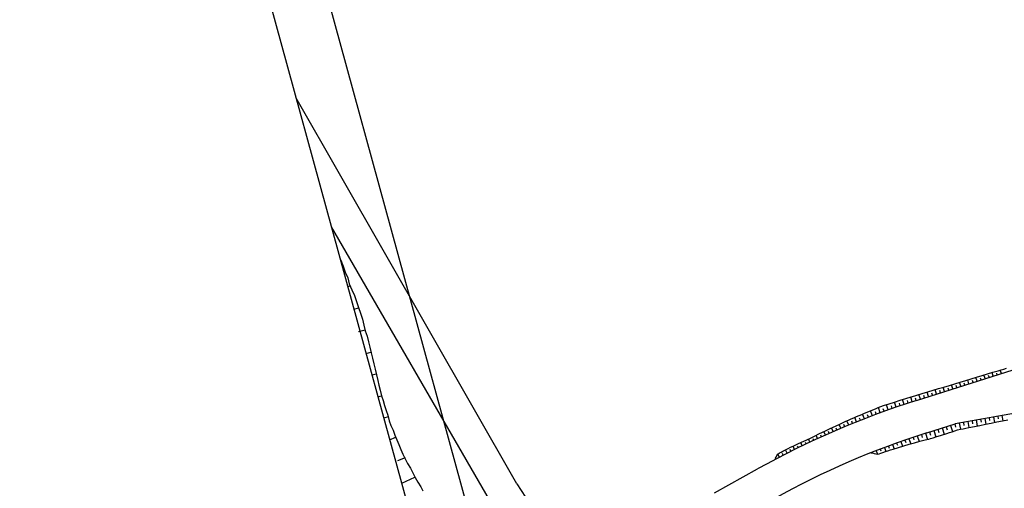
# Model space of a CAD drawing. Extents: x 447258 to 447844, y 441190 to 442763.
# Tile 90 of 123: x 447258 to 447344, y 442161 to 442203. Entities that reach past the tile are written whole.
import ezdxf

# ---------------------------------------------------------------- set-up
doc = ezdxf.new("R2010")
doc.units = 0
doc.header["$LTSCALE"] = 2
doc.header["$MEASUREMENT"] = 0
doc.linetypes.add('AUSGEZOGEN', pattern=[0])
doc.layers.get('0').update_dxf_attribs({"linetype": 'AUSGEZOGEN'})
for name, color, linetype in [('DB-Bachumverlegung', 15, 'CONTINUOUS'), ('DB-Bestand', 8, 'CONTINUOUS'), ('DB-Wegböschungen', 15, 'CONTINUOUS'), ('DB-Wege', 15, 'CONTINUOUS'), ('Planeinteilung', 250, 'CONTINUOUS'), ('RAHMEN', 7, 'AUSGEZOGEN'), ('SCHLITZRINNE', 200, 'AUSGEZOGEN')]:
    doc.layers.add(name, color=color, linetype=linetype)

# ---------------------------------------------------------------- blocks, each defined once
blk = doc.blocks.new('1135297')
blk.add_line((0, 0), (1135, 0))
at = {"layer": 'RAHMEN'}
blk.add_line((25, 5), (950, 5), dxfattribs=at)

msp = doc.modelspace()

# ---------------------------------------------------------------- hatches: boundary and pattern name
at = {"layer": 'SCHLITZRINNE'}
h = msp.add_hatch(dxfattribs=at)
h.set_pattern_fill('_USER', color=256, scale=1.5, angle=45, style=0, pattern_type=0)
h.set_pattern_definition([(324.57214, (447454.4577, 442051.7744), (0.8695163, 1.222269), [])])
edge = h.paths.add_edge_path()
edge.add_line((447334.611, 442762.617), (447342.747, 442714.535))
edge.add_line((447342.747, 442714.535), (447353.712, 442649.783))
edge.add_line((447353.712, 442649.783), (447366.661, 442573.001))
edge.add_line((447366.661, 442573.001), (447374.28, 442528.103))
edge.add_line((447374.28, 442528.103), (447381.701, 442484.189))
edge.add_line((447381.701, 442484.189), (447389.266, 442439.438))
edge.add_line((447389.266, 442439.438), (447397.611, 442390.046))
edge.add_line((447397.611, 442390.046), (447405.855, 442341.529))
edge.add_line((447405.855, 442341.529), (447414.19, 442292.224))
edge.add_line((447414.19, 442292.224), (447422.918, 442240.682))
edge.add_line((447422.918, 442240.682), (447431.342, 442190.986))
edge.add_line((447431.342, 442190.986), (447439.461, 442143.078))
edge.add_line((447439.461, 442143.078), (447447.754, 442093.977))
edge.add_line((447447.754, 442093.977), (447454.078, 442054.026))
edge.add_line((447454.078, 442054.026), (447459.728, 442020.523))
edge.add_line((447453.692, 442053.306), (447459.221, 442020.52))
edge.add_line((447459.221, 442020.52), (447459.728, 442020.523))

# ---------------------------------------------------------------- linework, layer by layer
at = {"layer": 'DB-Bachumverlegung', "linetype": 'Continuous'}
for p, q in [((447285.866, 442181.629), (447285.891, 442181.573)), ((447285.891, 442181.573), (447286.117, 442181.061)), ((447285.965, 442181.271), (447286.01, 442181.293)), ((447286.117, 442181.061), (447286.294, 442180.538)), ((447286.294, 442180.538), (447286.519, 442180.027)), ((447286.519, 442180.027), (447286.648, 442179.492)), ((447286.743, 442179.309), (447286.523, 442179.234)), ((447286.648, 442179.492), (447286.873, 442178.98)), ((447286.873, 442178.98), (447287.099, 442178.469)), ((447287.099, 442178.469), (447287.276, 442177.946)), ((447287.064, 442177.259), (447287.465, 442177.374)), ((447287.276, 442177.946), (447287.453, 442177.423)), ((447287.453, 442177.423), (447287.63, 442176.899)), ((447287.63, 442176.899), (447287.807, 442176.376)), ((447287.807, 442176.376), (447287.935, 442175.841)), ((447287.935, 442175.841), (447288.052, 442175.355)), ((447288.041, 442175.404), (447287.457, 442175.264)), ((447288.052, 442175.355), (447288.218, 442174.881)), ((447288.218, 442174.881), (447288.334, 442174.395)), ((447288.334, 442174.395), (447288.451, 442173.908)), ((447288.451, 442173.908), (447288.568, 442173.422)), ((447288.13, 442173.369), (447288.556, 442173.471)), ((447288.568, 442173.422), (447288.684, 442172.936)), ((447288.684, 442172.936), (447288.801, 442172.45)), ((447288.801, 442172.45), (447288.918, 442171.964)), ((447288.918, 442171.964), (447289.035, 442171.477)), ((447289.023, 442171.526), (447288.659, 442171.439)), ((447289.035, 442171.477), (447289.151, 442170.991)), ((447289.151, 442170.991), (447289.256, 442170.554)), ((447289.256, 442170.554), (447289.361, 442170.116)), ((447289.178, 442169.546), (447289.478, 442169.63)), ((447289.361, 442170.116), (447289.478, 442169.63)), ((447289.478, 442169.63), (447289.632, 442169.204)), ((447289.632, 442169.204), (447289.737, 442168.766)), ((447289.737, 442168.766), (447289.89, 442168.341)), ((447290.079, 442167.769), (447289.699, 442167.646)), ((447289.89, 442168.341), (447290.044, 442167.915)), ((447290.044, 442167.915), (447290.161, 442167.428)), ((447290.161, 442167.428), (447290.314, 442167.003)), ((447290.314, 442167.003), (447290.517, 442166.588)), ((447290.216, 442165.76), (447290.717, 442165.968)), ((447290.517, 442166.588), (447290.67, 442166.162)), ((447290.67, 442166.162), (447290.824, 442165.737)), ((447290.824, 442165.737), (447291.026, 442165.322)), ((447291.026, 442165.322), (447291.18, 442164.896)), ((447291.561, 442164.165), (447290.904, 442163.905)), ((447291.18, 442164.896), (447291.382, 442164.482)), ((447291.382, 442164.482), (447291.585, 442164.068)), ((447291.585, 442164.068), (447291.787, 442163.654)), ((447291.787, 442163.654), (447292.038, 442163.251)), ((447291.27, 442161.915), (447292.431, 442162.471)), ((447292.038, 442163.251), (447292.24, 442162.837)), ((447292.24, 442162.837), (447292.442, 442162.423)), ((447292.442, 442162.423), (447292.693, 442162.02)), ((447292.693, 442162.02), (447292.944, 442161.618)), ((447292.944, 442161.618), (447293.135, 442161.252))]:
    msp.add_line(p, q, dxfattribs=at)
at = {"layer": 'DB-Bestand', "linetype": 'Continuous'}
for p, q in [((447285.901, 442188.972), (447281.947, 442195.926)), ((447301.406, 442161.859), (447285.901, 442188.972)), ((447299.329, 442159.897), (447285.078, 442184.505)), ((447301.406, 442161.859), (447302.564, 442160.105))]:
    msp.add_line(p, q, dxfattribs=at)
at = {"layer": 'DB-Wegböschungen', "linetype": 'Continuous'}
for p, q in [((447344.087, 442171.916), (447344.327, 442171.987)), ((447344.327, 442171.987), (447344.567, 442172.052)), ((447340.975, 442170.979), (447341.454, 442171.123)), ((447341.454, 442171.123), (447341.932, 442171.267)), ((447341.973, 442170.918), (447341.868, 442171.247)), ((447341.932, 442171.267), (447342.411, 442171.411)), ((447342.33, 442171.031), (447342.278, 442171.193)), ((447342.411, 442171.411), (447342.89, 442171.555)), ((447342.687, 442171.144), (447342.585, 442171.463)), ((447342.89, 442171.555), (447343.369, 442171.699)), ((447343.044, 442171.257), (447342.993, 442171.414)), ((447343.4, 442171.371), (447343.302, 442171.678)), ((447343.369, 442171.699), (447343.848, 442171.843)), ((447343.757, 442171.484), (447343.709, 442171.635)), ((447343.848, 442171.843), (447344.087, 442171.916)), ((447344.114, 442171.597), (447344.018, 442171.895)), ((447338.101, 442170.115), (447338.58, 442170.259)), ((447338.58, 442170.259), (447339.059, 442170.403)), ((447339.119, 442170.012), (447339, 442170.385)), ((447339.059, 442170.403), (447339.538, 442170.547)), ((447339.476, 442170.125), (447339.417, 442170.309)), ((447339.538, 442170.547), (447340.017, 442170.691)), ((447339.833, 442170.238), (447339.717, 442170.601)), ((447340.017, 442170.691), (447340.496, 442170.835)), ((447340.19, 442170.351), (447340.132, 442170.53)), ((447340.546, 442170.465), (447340.434, 442170.816)), ((447340.496, 442170.835), (447340.975, 442170.979)), ((447340.903, 442170.578), (447340.848, 442170.751)), ((447341.26, 442170.691), (447341.151, 442171.032)), ((447341.617, 442170.804), (447341.563, 442170.972)), ((447335.197, 442169.235), (447335.687, 442169.388)), ((447335.687, 442169.388), (447336.178, 442169.537)), ((447336.267, 442169.105), (447336.131, 442169.523)), ((447336.178, 442169.537), (447336.501, 442169.633)), ((447336.501, 442169.633), (447336.665, 442169.683)), ((447336.622, 442169.219), (447336.556, 442169.425)), ((447336.665, 442169.683), (447337.144, 442169.827)), ((447336.979, 442169.332), (447336.849, 442169.738)), ((447337.144, 442169.827), (447337.623, 442169.971)), ((447337.336, 442169.445), (447337.272, 442169.646)), ((447337.692, 442169.559), (447337.566, 442169.954)), ((447337.623, 442169.971), (447338.101, 442170.115)), ((447338.049, 442169.672), (447337.987, 442169.867)), ((447338.406, 442169.785), (447338.283, 442170.169)), ((447338.763, 442169.898), (447338.702, 442170.088)), ((447333.011, 442168.49), (447333.249, 442168.587)), ((447333.249, 442168.587), (447333.489, 442168.676)), ((447333.444, 442168.132), (447333.274, 442168.596)), ((447333.489, 442168.676), (447333.732, 442168.76)), ((447333.732, 442168.76), (447334.219, 442168.922)), ((447334.146, 442168.386), (447333.983, 442168.844)), ((447334.219, 442168.922), (447334.708, 442169.08)), ((447334.498, 442168.51), (447334.419, 442168.735)), ((447334.851, 442168.633), (447334.697, 442169.077)), ((447334.708, 442169.08), (447335.197, 442169.235)), ((447335.204, 442168.753), (447335.129, 442168.972)), ((447335.558, 442168.872), (447335.413, 442169.303)), ((447335.912, 442168.99), (447335.842, 442169.202)), ((447330.882, 442167.595), (447331.118, 442167.695)), ((447331.118, 442167.695), (447331.356, 442167.792)), ((447331.355, 442167.331), (447331.195, 442167.726)), ((447331.356, 442167.792), (447331.83, 442167.987)), ((447331.701, 442167.469), (447331.622, 442167.668)), ((447331.83, 442167.987), (447332.066, 442168.088)), ((447332.048, 442167.605), (447331.89, 442168.013)), ((447332.066, 442168.088), (447332.302, 442168.19)), ((447332.302, 442168.19), (447332.775, 442168.39)), ((447332.396, 442167.739), (447332.315, 442167.95)), ((447332.745, 442167.872), (447332.58, 442168.308)), ((447332.775, 442168.39), (447333.011, 442168.49)), ((447333.094, 442168.003), (447333.01, 442168.229)), ((447333.795, 442168.26), (447333.711, 442168.492)), ((447343.037, 442167.688), (447343.081, 442167.447)), ((447343.414, 442167.755), (447343.501, 442167.281)), ((447343.791, 442167.822), (447343.834, 442167.589)), ((447344.168, 442167.888), (447344.252, 442167.433)), ((447329.02, 442166.735), (447329.484, 442166.953)), ((447329.287, 442166.468), (447329.145, 442166.794)), ((447329.484, 442166.953), (447329.949, 442167.169)), ((447329.629, 442166.617), (447329.557, 442166.785)), ((447329.973, 442166.763), (447329.825, 442167.112)), ((447329.949, 442167.169), (447330.415, 442167.384)), ((447330.317, 442166.907), (447330.242, 442167.088)), ((447330.415, 442167.384), (447330.648, 442167.491)), ((447330.663, 442167.05), (447330.506, 442167.426)), ((447330.648, 442167.491), (447330.882, 442167.595)), ((447331.008, 442167.192), (447330.929, 442167.386)), ((447338.893, 442166.793), (447339.069, 442166.237)), ((447339.258, 442166.907), (447339.347, 442166.629)), ((447339.625, 442167.025), (447339.797, 442166.47)), ((447340.003, 442167.145), (447340.074, 442166.869)), ((447340.391, 442167.221), (447340.501, 442166.681)), ((447340.751, 442166.726), (447340.998, 442166.774)), ((447340.777, 442167.288), (447340.823, 442167.018)), ((447340.998, 442166.774), (447341.244, 442166.825)), ((447341.153, 442167.356), (447341.245, 442166.826)), ((447341.244, 442166.825), (447341.737, 442166.925)), ((447341.529, 442167.422), (447341.576, 442167.162)), ((447341.737, 442166.925), (447342.23, 442167.024)), ((447341.906, 442167.489), (447341.998, 442166.977)), ((447342.23, 442167.024), (447342.723, 442167.124)), ((447342.282, 442167.555), (447342.328, 442167.304)), ((447342.66, 442167.622), (447342.75, 442167.129)), ((447342.723, 442167.124), (447343.216, 442167.223)), ((447343.216, 442167.223), (447343.709, 442167.323)), ((447343.709, 442167.323), (447344.202, 442167.422)), ((447344.202, 442167.422), (447344.695, 442167.522)), ((447327.172, 442165.848), (447327.403, 442165.96)), ((447327.403, 442165.96), (447327.633, 442166.073)), ((447327.633, 442166.073), (447328.094, 442166.295)), ((447327.923, 442165.86), (447327.79, 442166.149)), ((447328.094, 442166.295), (447328.557, 442166.515)), ((447328.263, 442166.014), (447328.195, 442166.163)), ((447328.603, 442166.167), (447328.467, 442166.472)), ((447328.557, 442166.515), (447329.02, 442166.735)), ((447328.945, 442166.319), (447328.875, 442166.476)), ((447336.337, 442165.969), (447336.416, 442165.733)), ((447336.701, 442166.091), (447336.864, 442165.599)), ((447337.066, 442166.211), (447337.15, 442165.955)), ((447337.432, 442166.328), (447337.604, 442165.791)), ((447337.797, 442166.444), (447337.885, 442166.169)), ((447337.877, 442165.864), (447338.116, 442165.937)), ((447338.116, 442165.937), (447338.354, 442166.013)), ((447338.162, 442166.56), (447338.339, 442166.008)), ((447338.354, 442166.013), (447338.831, 442166.162)), ((447338.527, 442166.676), (447338.616, 442166.4)), ((447338.831, 442166.162), (447339.309, 442166.312)), ((447339.309, 442166.312), (447339.547, 442166.387)), ((447339.547, 442166.387), (447339.784, 442166.466)), ((447339.784, 442166.466), (447340.02, 442166.551)), ((447340.02, 442166.551), (447340.258, 442166.626)), ((447340.258, 442166.626), (447340.503, 442166.681)), ((447340.503, 442166.681), (447340.751, 442166.726)), ((447325.315, 442164.984), (447325.545, 442165.095)), ((447325.545, 442165.095), (447325.779, 442165.201)), ((447325.899, 442164.897), (447325.754, 442165.19)), ((447325.779, 442165.201), (447326.011, 442165.309)), ((447326.011, 442165.309), (447326.243, 442165.417)), ((447326.234, 442165.061), (447326.164, 442165.204)), ((447326.243, 442165.417), (447326.708, 442165.632)), ((447326.57, 442165.224), (447326.435, 442165.506)), ((447326.708, 442165.632), (447327.172, 442165.848)), ((447326.907, 442165.385), (447326.841, 442165.524)), ((447327.245, 442165.545), (447327.115, 442165.821)), ((447327.584, 442165.703), (447327.518, 442165.844)), ((447333.804, 442165.065), (447333.931, 442164.731)), ((447334.163, 442165.2), (447334.231, 442165.02)), ((447334.524, 442165.333), (447334.663, 442164.955)), ((447334.59, 442164.932), (447335.057, 442165.075)), ((447334.885, 442165.464), (447334.957, 442165.265)), ((447335.057, 442165.075), (447335.524, 442165.215)), ((447335.246, 442165.593), (447335.395, 442165.176)), ((447335.524, 442165.215), (447335.992, 442165.352)), ((447335.61, 442165.72), (447335.685, 442165.502)), ((447335.973, 442165.846), (447336.128, 442165.391)), ((447335.992, 442165.352), (447336.46, 442165.486)), ((447336.46, 442165.486), (447336.93, 442165.617)), ((447336.93, 442165.617), (447337.401, 442165.741)), ((447337.401, 442165.741), (447337.712, 442165.818)), ((447337.712, 442165.818), (447337.877, 442165.864)), ((447324.193, 442164.097), (447324.265, 442164.23)), ((447324.265, 442164.23), (447324.335, 442164.364)), ((447324.335, 442164.364), (447324.421, 442164.483)), ((447324.421, 442164.483), (447324.55, 442164.589)), ((447324.566, 442164.222), (447324.428, 442164.49)), ((447324.55, 442164.589), (447324.703, 442164.67)), ((447324.703, 442164.67), (447324.862, 442164.744)), ((447324.898, 442164.393), (447324.822, 442164.542)), ((447324.862, 442164.744), (447325.091, 442164.863)), ((447325.231, 442164.563), (447325.081, 442164.857)), ((447325.091, 442164.863), (447325.315, 442164.984)), ((447325.565, 442164.73), (447325.489, 442164.882)), ((447332.622, 442164.607), (447332.764, 442164.591)), ((447332.764, 442164.591), (447332.908, 442164.549)), ((447332.908, 442164.549), (447333.052, 442164.505)), ((447333.052, 442164.505), (447333.195, 442164.485)), ((447333.088, 442164.79), (447333.205, 442164.486)), ((447333.195, 442164.485), (447333.352, 442164.51)), ((447333.352, 442164.51), (447333.506, 442164.569)), ((447333.445, 442164.928), (447333.508, 442164.764)), ((447333.506, 442164.569), (447333.659, 442164.637)), ((447333.659, 442164.637), (447333.891, 442164.719)), ((447333.891, 442164.719), (447334.124, 442164.787)), ((447334.124, 442164.787), (447334.357, 442164.858)), ((447334.357, 442164.858), (447334.59, 442164.932)), ((447330.361, 442163.664), (447330.361, 442163.664)), ((447331.262, 442164.051), (447331.262, 442164.051)), ((447331.262, 442164.051), (447331.262, 442164.051)), ((447331.263, 442164.051), (447331.263, 442164.051)), ((447331.264, 442164.052), (447331.264, 442164.052)), ((447331.264, 442164.051), (447331.264, 442164.051)), ((447331.265, 442164.052), (447331.265, 442164.052)), ((447331.265, 442164.052), (447331.265, 442164.052)), ((447331.267, 442164.052), (447331.266, 442164.053)), ((447331.266, 442164.052), (447331.266, 442164.052)), ((447331.267, 442164.053), (447331.267, 442164.053)), ((447331.268, 442164.053), (447331.268, 442164.053)), ((447331.268, 442164.053), (447331.268, 442164.053)), ((447331.269, 442164.053), (447331.269, 442164.054)), ((447331.269, 442164.054), (447331.269, 442164.054)), ((447331.27, 442164.054), (447331.27, 442164.054)), ((447331.271, 442164.054), (447331.271, 442164.055)), ((447331.271, 442164.054), (447331.271, 442164.054)), ((447331.272, 442164.055), (447331.272, 442164.055)), ((447331.272, 442164.055), (447331.272, 442164.055)), ((447331.273, 442164.055), (447331.273, 442164.055)), ((447331.274, 442164.055), (447331.274, 442164.056)), ((447331.274, 442164.056), (447331.274, 442164.056)), ((447331.275, 442164.056), (447331.275, 442164.056)), ((447331.275, 442164.056), (447331.275, 442164.056)), ((447331.276, 442164.056), (447331.276, 442164.057)), ((447331.277, 442164.057), (447331.277, 442164.057)), ((447331.277, 442164.057), (447331.277, 442164.057)), ((447331.278, 442164.057), (447331.278, 442164.058)), ((447331.278, 442164.057), (447331.278, 442164.057)), ((447331.279, 442164.058), (447331.279, 442164.058)), ((447331.28, 442164.058), (447331.279, 442164.058)), ((447331.28, 442164.058), (447331.28, 442164.058)), ((447331.281, 442164.058), (447331.281, 442164.059)), ((447331.281, 442164.059), (447331.281, 442164.059)), ((447331.282, 442164.059), (447331.282, 442164.059)), ((447329.465, 442163.266), (447329.465, 442163.266))]:
    msp.add_line(p, q, dxfattribs=at)
at = {"layer": 'DB-Wege', "linetype": 'Continuous'}
for p, q in [((447336.632, 442169.222), (447350.588, 442173.652)), ((447351.98, 442169.268), (447340.058, 442167.162)), ((447337.54, 442166.363), (447340.058, 442167.162)), ((447318.823, 442161.068), (447322.624, 442163.18))]:
    msp.add_line(p, q, dxfattribs=at)
for major_axis, start_param, end_param in [((-19.236, 74.042), 0.053187, 0.252934), ((-18.488, 71.137), 0.053101, 0.252847)]:
    msp.add_ellipse((447359.777, 442096.307), major_axis=major_axis, ratio=1, start_param=start_param, end_param=end_param, dxfattribs=at)

# ---------------------------------------------------------------- block references
at = {"layer": 'Planeinteilung', "linetype": 'Continuous', "rotation": 285.3280982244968}
msp.add_blockref('1135297', (447257.601, 442284.751), dxfattribs=at)

doc.saveas('drawing.dxf')
